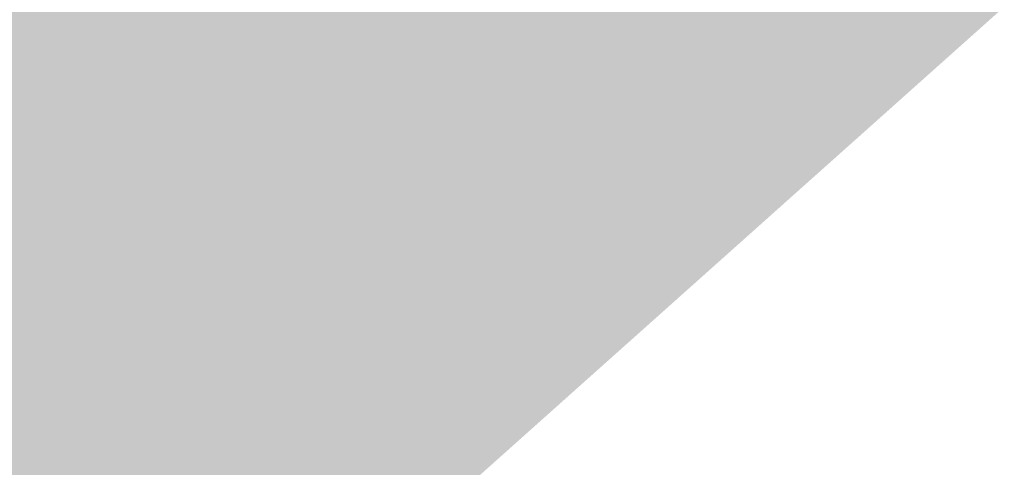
# Model space of a CAD drawing. Header units: metres. Extents: x 31144 to 66544, y 390912 to 402712.
# Tile 34 of 45: x 66249 to 66279, y 402617 to 402631. Entities that reach past the tile are written whole.
import ezdxf

# ---------------------------------------------------------------- set-up
doc = ezdxf.new("R2010")
doc.units = ezdxf.units.M
doc.layers.add('GM-C3D-SURFACE-TIN', color=7, linetype='Continuous')

msp = doc.modelspace()

# ---------------------------------------------------------------- linework, layer by layer
at = {"layer": 'GM-C3D-SURFACE-TIN', "color": 160, "linetype": 'Continuous', "lineweight": -3}
for points in [[(66211.713, 402611.5), (66251.925, 402607.528), (66247.765, 402649.305)], [(66250.063, 402647.825), (66247.765, 402649.305), (66251.925, 402607.528)], [(66250.063, 402647.825), (66251.925, 402607.528), (66254.152, 402609.519)], [(66252.362, 402646.345), (66250.063, 402647.825), (66254.152, 402609.519)], [(66252.362, 402646.345), (66254.152, 402609.519), (66256.379, 402611.51)], [(66254.66, 402644.865), (66252.362, 402646.345), (66256.379, 402611.51)], [(66254.66, 402644.865), (66256.379, 402611.51), (66258.606, 402613.5)], [(66256.958, 402643.386), (66254.66, 402644.865), (66258.606, 402613.5)], [(66256.958, 402643.386), (66258.606, 402613.5), (66260.834, 402615.491)], [(66259.256, 402641.906), (66256.958, 402643.386), (66260.834, 402615.491)], [(66259.256, 402641.906), (66260.834, 402615.491), (66263.061, 402617.481)], [(66261.554, 402640.426), (66259.256, 402641.906), (66263.061, 402617.481)], [(66261.794, 402640.274), (66261.554, 402640.426), (66263.061, 402617.481)], [(66261.794, 402640.274), (66263.061, 402617.481), (66265.288, 402619.472)], [(66262.929, 402639.611), (66261.794, 402640.274), (66265.288, 402619.472)], [(66264.102, 402639.019), (66262.929, 402639.611), (66265.288, 402619.472)], [(66264.102, 402639.019), (66265.288, 402619.472), (66267.516, 402621.463)], [(66265.308, 402638.5), (66264.102, 402639.019), (66267.516, 402621.463)], [(66265.308, 402638.5), (66267.516, 402621.463), (66269.743, 402623.453)], [(66266.544, 402638.055), (66265.308, 402638.5), (66269.743, 402623.453)], [(66267.805, 402637.685), (66266.544, 402638.055), (66269.743, 402623.453)], [(66267.805, 402637.685), (66269.743, 402623.453), (66271.97, 402625.444)], [(66269.085, 402637.394), (66267.805, 402637.685), (66271.97, 402625.444)], [(66270.382, 402637.18), (66269.085, 402637.394), (66271.97, 402625.444)], [(66270.382, 402637.18), (66271.97, 402625.444), (66274.198, 402627.434)], [(66271.688, 402637.046), (66270.382, 402637.18), (66274.198, 402627.434)], [(66271.688, 402637.046), (66274.198, 402627.434), (66276.425, 402629.425)], [(66273.001, 402636.992), (66271.688, 402637.046), (66276.425, 402629.425)], [(66274.314, 402637.018), (66273.001, 402636.992), (66276.425, 402629.425)], [(66274.314, 402637.018), (66276.425, 402629.425), (66278.652, 402631.415)]]:
    msp.add_solid(points, dxfattribs=at)

doc.saveas('drawing.dxf')
